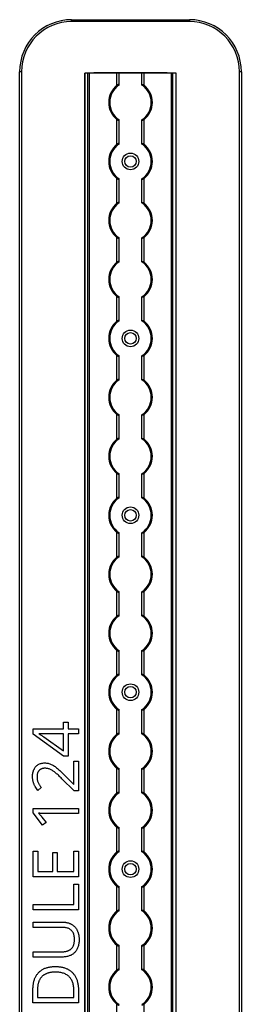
# Model space of a CAD drawing. Header units: millimetres. Extents: x -138 to 5612, y -1401 to 2631.
# Tile 53 of 120: x 2518 to 2624, y 1310 to 1782. Entities that reach past the tile are written whole.
import ezdxf

# ---------------------------------------------------------------- set-up
doc = ezdxf.new("R2010")
doc.units = ezdxf.units.MM

msp = doc.modelspace()

# ---------------------------------------------------------------- linework, layer by layer
at = {"color": 7, "linetype": 'Continuous', "lineweight": 25}
for p, q in [((2542.86, 1781.3), (2542.86, 1782.2)), ((2542.86, 1782.2), (2599.46, 1782.2)), ((2599.46, 1781.3), (2542.86, 1781.3)), ((2599.46, 1782.2), (2599.46, 1781.3)), ((2518.76, 1757.2), (2517.86, 1757.2)), ((2517.86, 567.5), (2517.86, 1757.2)), ((2518.76, 1757.2), (2518.76, 567.5)), ((2549.16, 1756.55), (2549.16, 568.05)), ((2593.16, 1756.55), (2549.16, 1756.55)), ((2549.19, 568.05), (2549.19, 1756.55)), ((2550.72, 568.05), (2550.72, 1756.55)), ((2551.43, 568.05), (2551.43, 1756.55)), ((2588.26, 1756.7), (2554.06, 1756.7)), ((2564.66, 1750.75), (2564.66, 1756.55)), ((2565.66, 1750.95), (2565.66, 1756.55)), ((2576.66, 1750.95), (2576.66, 1756.55)), ((2577.66, 1750.75), (2577.66, 1756.55)), ((2590.88, 568.05), (2590.88, 1756.55)), ((2591.59, 568.05), (2591.59, 1756.55)), ((2593.13, 568.05), (2593.13, 1756.55)), ((2593.16, 568.05), (2593.16, 1756.55)), ((2624.46, 1757.2), (2623.56, 1757.2)), ((2623.56, 567.5), (2623.56, 1757.2)), ((2624.46, 1757.2), (2624.46, 567.5)), ((2564.66, 1722.45), (2564.66, 1734.25)), ((2565.66, 1722.65), (2565.66, 1734.05)), ((2576.66, 1722.65), (2576.66, 1734.05)), ((2577.66, 1722.45), (2577.66, 1734.25)), ((2564.66, 1694.15), (2564.66, 1705.95)), ((2565.66, 1694.35), (2565.66, 1705.75)), ((2576.66, 1694.35), (2576.66, 1705.75)), ((2577.66, 1694.15), (2577.66, 1705.95)), ((2564.66, 1665.85), (2564.66, 1677.65)), ((2565.66, 1666.05), (2565.66, 1677.45)), ((2576.66, 1666.05), (2576.66, 1677.45)), ((2577.66, 1665.85), (2577.66, 1677.65)), ((2564.66, 1637.55), (2564.66, 1649.35)), ((2565.66, 1637.75), (2565.66, 1649.15)), ((2576.66, 1637.75), (2576.66, 1649.15)), ((2577.66, 1637.55), (2577.66, 1649.35)), ((2564.66, 1609.25), (2564.66, 1621.05)), ((2565.66, 1609.45), (2565.66, 1620.85)), ((2576.66, 1609.45), (2576.66, 1620.85)), ((2577.66, 1609.25), (2577.66, 1621.05)), ((2564.66, 1580.95), (2564.66, 1592.75)), ((2565.66, 1581.15), (2565.66, 1592.55)), ((2576.66, 1581.15), (2576.66, 1592.55)), ((2577.66, 1580.95), (2577.66, 1592.75)), ((2564.66, 1552.65), (2564.66, 1564.45)), ((2565.66, 1552.85), (2565.66, 1564.25)), ((2576.66, 1552.85), (2576.66, 1564.25)), ((2577.66, 1552.65), (2577.66, 1564.45)), ((2564.66, 1524.35), (2564.66, 1536.15)), ((2565.66, 1524.55), (2565.66, 1535.95)), ((2576.66, 1524.55), (2576.66, 1535.95)), ((2577.66, 1524.35), (2577.66, 1536.15)), ((2564.66, 1496.05), (2564.66, 1507.85)), ((2565.66, 1496.25), (2565.66, 1507.65)), ((2576.66, 1496.25), (2576.66, 1507.65)), ((2577.66, 1496.05), (2577.66, 1507.85)), ((2564.66, 1467.75), (2564.66, 1479.55)), ((2565.66, 1467.95), (2565.66, 1479.35)), ((2576.66, 1467.95), (2576.66, 1479.35)), ((2577.66, 1467.75), (2577.66, 1479.55)), ((2564.66, 1439.45), (2564.66, 1451.25)), ((2565.66, 1439.65), (2565.66, 1451.05)), ((2576.66, 1439.65), (2576.66, 1451.05)), ((2577.66, 1439.45), (2577.66, 1451.25)), ((2524.36, 1441.88), (2538.87, 1441.88)), ((2524.36, 1439.3), (2524.36, 1441.88)), ((2538.87, 1445.17), (2541.11, 1445.17)), ((2538.87, 1441.88), (2538.87, 1445.17)), ((2541.11, 1445.17), (2541.11, 1441.88)), ((2541.11, 1441.88), (2546.22, 1441.88)), ((2546.22, 1441.88), (2546.22, 1439.46)), ((2539.01, 1428.87), (2524.36, 1439.3)), ((2527.02, 1439.61), (2527.02, 1439.49)), ((2529.44, 1438.1), (2538.87, 1431.34)), ((2538.87, 1439.46), (2531.82, 1439.46)), ((2538.87, 1431.34), (2538.87, 1439.46)), ((2541.11, 1439.46), (2541.11, 1428.87)), ((2546.22, 1439.46), (2541.11, 1439.46)), ((2541.11, 1428.87), (2539.01, 1428.87)), ((2543.94, 1426.46), (2546.21, 1426.46)), ((2543.94, 1415.27), (2543.94, 1426.46)), ((2546.21, 1426.46), (2546.21, 1412.11)), ((2564.66, 1411.15), (2564.66, 1422.95)), ((2565.66, 1411.35), (2565.66, 1422.75)), ((2576.66, 1411.35), (2576.66, 1422.75)), ((2577.66, 1411.15), (2577.66, 1422.95)), ((2544.13, 1412.11), (2538.2, 1417.97)), ((2539.09, 1420.04), (2543.83, 1415.27)), ((2528.27, 1413.73), (2526.59, 1412.4)), ((2543.83, 1415.27), (2543.94, 1415.27)), ((2546.21, 1412.11), (2544.13, 1412.11)), ((2524.33, 1403.76), (2546.2, 1403.76)), ((2524.33, 1401.69), (2524.33, 1403.76)), ((2546.2, 1403.76), (2546.2, 1401.33)), ((2528.89, 1395.76), (2524.33, 1401.69)), ((2528.58, 1399.57), (2530.58, 1397.06)), ((2546.2, 1401.33), (2530.7, 1401.33)), ((2530.58, 1397.06), (2528.89, 1395.76)), ((2564.66, 1382.85), (2564.66, 1394.65)), ((2565.66, 1383.05), (2565.66, 1394.45)), ((2576.66, 1383.05), (2576.66, 1394.45)), ((2577.66, 1382.85), (2577.66, 1394.65)), ((2524.31, 1383.18), (2526.56, 1383.18)), ((2524.31, 1370.99), (2524.31, 1383.18)), ((2526.56, 1383.18), (2526.56, 1373.54)), ((2533.74, 1382.63), (2535.96, 1382.63)), ((2533.74, 1373.54), (2533.74, 1382.63)), ((2535.96, 1382.63), (2535.96, 1373.54)), ((2543.94, 1383.18), (2546.18, 1383.18)), ((2543.94, 1373.54), (2543.94, 1383.18)), ((2546.18, 1383.18), (2546.18, 1370.99)), ((2546.18, 1370.99), (2524.31, 1370.99)), ((2526.56, 1373.54), (2533.74, 1373.54)), ((2535.96, 1373.54), (2543.94, 1373.54)), ((2543.89, 1357.63), (2543.89, 1367.35)), ((2543.89, 1367.35), (2546.17, 1367.35)), ((2546.17, 1367.35), (2546.17, 1355.09)), ((2564.66, 1354.55), (2564.66, 1366.35)), ((2565.66, 1354.75), (2565.66, 1366.15)), ((2576.66, 1354.75), (2576.66, 1366.15)), ((2577.66, 1354.55), (2577.66, 1366.35)), ((2524.3, 1357.63), (2543.89, 1357.63)), ((2524.3, 1355.09), (2524.3, 1357.63)), ((2546.17, 1355.09), (2524.3, 1355.09)), ((2524.28, 1349.22), (2538.43, 1349.22)), ((2524.28, 1346.68), (2524.28, 1349.22)), ((2538.45, 1346.68), (2524.28, 1346.68)), ((2564.66, 1326.25), (2564.66, 1338.05)), ((2565.66, 1326.45), (2565.66, 1337.85)), ((2576.66, 1326.45), (2576.66, 1337.85)), ((2577.66, 1326.25), (2577.66, 1338.05)), ((2524.28, 1334.99), (2538.44, 1334.99)), ((2524.28, 1332.42), (2524.28, 1334.99)), ((2538.37, 1332.42), (2524.28, 1332.42)), ((2524.27, 1310.5), (2524.27, 1317.1)), ((2526.44, 1316.71), (2526.44, 1313.04)), ((2543.95, 1313.04), (2543.95, 1316.14)), ((2546.14, 1316.44), (2546.14, 1310.5)), ((2546.14, 1310.5), (2524.27, 1310.5)), ((2526.44, 1313.04), (2543.95, 1313.04)), ((2564.66, 1297.95), (2564.66, 1309.75)), ((2577.66, 1297.95), (2577.66, 1309.75))]:
    msp.add_line(p, q, dxfattribs=at)
for centre, radius in [((2571.16, 1714.2), 4), ((2571.16, 1714.2), 2.75), ((2571.16, 1629.3), 4), ((2571.16, 1629.3), 2.75), ((2571.16, 1544.4), 4), ((2571.16, 1544.4), 2.75), ((2571.16, 1459.5), 4), ((2571.16, 1459.5), 2.75), ((2571.16, 1374.6), 4), ((2571.16, 1374.6), 2.75)]:
    msp.add_circle(centre, radius, dxfattribs=at)
for centre, radius, start, end in [((2542.86, 1757.2), 25, 90, 180), ((2542.86, 1757.2), 24.1, 90, 180), ((2599.46, 1757.2), 25, 0, 90), ((2599.46, 1757.2), 24.1, 0, 90), ((2554.06, 1753.7), 3, 90, 108.1949), ((2588.26, 1753.7), 3, 71.8051, 90), ((2571.16, 1742.5), 10.5, 128.2466, 231.7534), ((2571.16, 1742.5), 10, 123.367, 236.633), ((2571.16, 1742.5), 10, 303.367, 56.633), ((2571.16, 1742.5), 10.5, 308.2466, 51.7534), ((2571.16, 1714.2), 10.5, 128.2466, 231.7534), ((2571.16, 1714.2), 10, 123.367, 236.633), ((2571.16, 1714.2), 10, 303.367, 56.633), ((2571.16, 1714.2), 10.5, 308.2466, 51.7534), ((2571.16, 1685.9), 10.5, 128.2466, 231.7534), ((2571.16, 1685.9), 10, 123.367, 236.633), ((2571.16, 1685.9), 10, 303.367, 56.633), ((2571.16, 1685.9), 10.5, 308.2466, 51.7534), ((2571.16, 1657.6), 10.5, 128.2466, 231.7534), ((2571.16, 1657.6), 10, 123.367, 236.633), ((2571.16, 1657.6), 10, 303.367, 56.633), ((2571.16, 1657.6), 10.5, 308.2466, 51.7534), ((2571.16, 1629.3), 10.5, 128.2466, 231.7534), ((2571.16, 1629.3), 10, 123.367, 236.633), ((2571.16, 1629.3), 10, 303.367, 56.633), ((2571.16, 1629.3), 10.5, 308.2466, 51.7534), ((2571.16, 1601), 10.5, 128.2466, 231.7534), ((2571.16, 1601), 10, 123.367, 236.633), ((2571.16, 1601), 10, 303.367, 56.633), ((2571.16, 1601), 10.5, 308.2466, 51.7534), ((2571.16, 1572.7), 10.5, 128.2466, 231.7534), ((2571.16, 1572.7), 10, 123.367, 236.633), ((2571.16, 1572.7), 10, 303.367, 56.633), ((2571.16, 1572.7), 10.5, 308.2466, 51.7534), ((2571.16, 1544.4), 10.5, 128.2466, 231.7534), ((2571.16, 1544.4), 10, 123.367, 236.633), ((2571.16, 1544.4), 10, 303.367, 56.633), ((2571.16, 1544.4), 10.5, 308.2466, 51.7534), ((2571.16, 1516.1), 10.5, 128.2466, 231.7534), ((2571.16, 1516.1), 10, 123.367, 236.633), ((2571.16, 1516.1), 10, 303.367, 56.633), ((2571.16, 1516.1), 10.5, 308.2466, 51.7534), ((2571.16, 1487.8), 10.5, 128.2466, 231.7534), ((2571.16, 1487.8), 10, 123.367, 236.633), ((2571.16, 1487.8), 10, 303.367, 56.633), ((2571.16, 1487.8), 10.5, 308.2466, 51.7534), ((2571.16, 1459.5), 10.5, 128.2466, 231.7534), ((2571.16, 1459.5), 10, 123.367, 236.633), ((2571.16, 1459.5), 10, 303.367, 56.633), ((2571.16, 1459.5), 10.5, 308.2466, 51.7534), ((2571.16, 1431.2), 10.5, 128.2466, 231.7534), ((2571.16, 1431.2), 10, 123.367, 236.633), ((2571.16, 1431.2), 10, 303.367, 56.633), ((2571.16, 1431.2), 10.5, 308.2466, 51.7534), ((2571.16, 1402.9), 10.5, 128.2466, 231.7534), ((2571.16, 1402.9), 10, 123.367, 236.633), ((2571.16, 1402.9), 10, 303.367, 56.633), ((2571.16, 1402.9), 10.5, 308.2466, 51.7534), ((2571.16, 1374.6), 10.5, 128.2466, 231.7534), ((2571.16, 1374.6), 10, 123.367, 236.633), ((2571.16, 1374.6), 10, 303.367, 56.633), ((2571.16, 1374.6), 10.5, 308.2466, 51.7534), ((2571.16, 1346.3), 10.5, 128.2466, 231.7534), ((2571.16, 1346.3), 10, 123.367, 236.633), ((2571.16, 1346.3), 10, 303.367, 56.633), ((2571.16, 1346.3), 10.5, 308.2466, 51.7534), ((2571.16, 1318), 10.5, 128.2466, 231.7534), ((2571.16, 1318), 10, 123.367, 236.633), ((2571.16, 1318), 10, 303.367, 56.633), ((2571.16, 1318), 10.5, 308.2466, 51.7534)]:
    msp.add_arc(centre, radius, start, end, dxfattribs=at)
for points, knots in [([(2565.66, 1750.95), (2565.66, 1750.99), (2565.65, 1751.01), (2565.62, 1751.06), (2565.6, 1751.08), (2565.53, 1751.12), (2565.44, 1751.13), (2565.24, 1751.09), (2565.12, 1751.04), (2564.89, 1750.91), (2564.77, 1750.83), (2564.66, 1750.75)], [0, 0, 0, 0, 0.125, 0.125, 0.25, 0.25, 0.5, 0.5, 0.75, 0.75, 1, 1, 1, 1]), ([(2576.66, 1750.95), (2576.66, 1750.99), (2576.66, 1751.01), (2576.69, 1751.06), (2576.71, 1751.08), (2576.79, 1751.12), (2576.87, 1751.13), (2577.07, 1751.09), (2577.19, 1751.04), (2577.43, 1750.91), (2577.54, 1750.83), (2577.66, 1750.75)], [0, 0, 0, 0, 0.125, 0.125, 0.25, 0.25, 0.5, 0.5, 0.75, 0.75, 1, 1, 1, 1]), ([(2564.66, 1734.25), (2564.77, 1734.17), (2564.88, 1734.09), (2565.12, 1733.96), (2565.24, 1733.91), (2565.44, 1733.87), (2565.52, 1733.88), (2565.63, 1733.93), (2565.66, 1733.98), (2565.66, 1734.05)], [0, 0, 0, 0, 0.25, 0.25, 0.5, 0.5, 0.75, 0.75, 1, 1, 1, 1]), ([(2577.66, 1734.25), (2577.55, 1734.17), (2577.43, 1734.09), (2577.19, 1733.96), (2577.07, 1733.91), (2576.87, 1733.87), (2576.79, 1733.88), (2576.68, 1733.93), (2576.66, 1733.98), (2576.66, 1734.05)], [0, 0, 0, 0, 0.25, 0.25, 0.5, 0.5, 0.75, 0.75, 1, 1, 1, 1]), ([(2565.66, 1722.65), (2565.66, 1722.69), (2565.65, 1722.71), (2565.62, 1722.76), (2565.6, 1722.78), (2565.53, 1722.82), (2565.44, 1722.83), (2565.24, 1722.79), (2565.12, 1722.74), (2564.89, 1722.61), (2564.77, 1722.53), (2564.66, 1722.45)], [0, 0, 0, 0, 0.125, 0.125, 0.25, 0.25, 0.5, 0.5, 0.75, 0.75, 1, 1, 1, 1]), ([(2576.66, 1722.65), (2576.66, 1722.69), (2576.66, 1722.71), (2576.69, 1722.76), (2576.71, 1722.78), (2576.79, 1722.82), (2576.87, 1722.83), (2577.07, 1722.79), (2577.19, 1722.74), (2577.43, 1722.61), (2577.54, 1722.53), (2577.66, 1722.45)], [0, 0, 0, 0, 0.125, 0.125, 0.25, 0.25, 0.5, 0.5, 0.75, 0.75, 1, 1, 1, 1]), ([(2564.66, 1705.95), (2564.77, 1705.87), (2564.88, 1705.79), (2565.12, 1705.66), (2565.24, 1705.61), (2565.44, 1705.57), (2565.52, 1705.58), (2565.63, 1705.63), (2565.66, 1705.68), (2565.66, 1705.75)], [0, 0, 0, 0, 0.25, 0.25, 0.5, 0.5, 0.75, 0.75, 1, 1, 1, 1]), ([(2577.66, 1705.95), (2577.55, 1705.87), (2577.43, 1705.79), (2577.19, 1705.66), (2577.07, 1705.61), (2576.87, 1705.57), (2576.79, 1705.58), (2576.68, 1705.63), (2576.66, 1705.68), (2576.66, 1705.75)], [0, 0, 0, 0, 0.25, 0.25, 0.5, 0.5, 0.75, 0.75, 1, 1, 1, 1]), ([(2565.66, 1694.35), (2565.66, 1694.39), (2565.65, 1694.41), (2565.62, 1694.46), (2565.6, 1694.48), (2565.53, 1694.52), (2565.44, 1694.53), (2565.24, 1694.49), (2565.12, 1694.44), (2564.89, 1694.31), (2564.77, 1694.23), (2564.66, 1694.15)], [0, 0, 0, 0, 0.125, 0.125, 0.25, 0.25, 0.5, 0.5, 0.75, 0.75, 1, 1, 1, 1]), ([(2576.66, 1694.35), (2576.66, 1694.39), (2576.66, 1694.41), (2576.69, 1694.46), (2576.71, 1694.48), (2576.79, 1694.52), (2576.87, 1694.53), (2577.07, 1694.49), (2577.19, 1694.44), (2577.43, 1694.31), (2577.54, 1694.23), (2577.66, 1694.15)], [0, 0, 0, 0, 0.125, 0.125, 0.25, 0.25, 0.5, 0.5, 0.75, 0.75, 1, 1, 1, 1]), ([(2564.66, 1677.65), (2564.77, 1677.57), (2564.88, 1677.49), (2565.12, 1677.36), (2565.24, 1677.31), (2565.44, 1677.27), (2565.52, 1677.28), (2565.63, 1677.33), (2565.66, 1677.38), (2565.66, 1677.45)], [0, 0, 0, 0, 0.25, 0.25, 0.5, 0.5, 0.75, 0.75, 1, 1, 1, 1]), ([(2577.66, 1677.65), (2577.55, 1677.57), (2577.43, 1677.49), (2577.19, 1677.36), (2577.07, 1677.31), (2576.87, 1677.27), (2576.79, 1677.28), (2576.68, 1677.33), (2576.66, 1677.38), (2576.66, 1677.45)], [0, 0, 0, 0, 0.25, 0.25, 0.5, 0.5, 0.75, 0.75, 1, 1, 1, 1]), ([(2565.66, 1666.05), (2565.66, 1666.09), (2565.65, 1666.11), (2565.62, 1666.16), (2565.6, 1666.18), (2565.53, 1666.22), (2565.44, 1666.23), (2565.24, 1666.19), (2565.12, 1666.14), (2564.89, 1666.01), (2564.77, 1665.93), (2564.66, 1665.85)], [0, 0, 0, 0, 0.125, 0.125, 0.25, 0.25, 0.5, 0.5, 0.75, 0.75, 1, 1, 1, 1]), ([(2576.66, 1666.05), (2576.66, 1666.09), (2576.66, 1666.11), (2576.69, 1666.16), (2576.71, 1666.18), (2576.79, 1666.22), (2576.87, 1666.23), (2577.07, 1666.19), (2577.19, 1666.14), (2577.43, 1666.01), (2577.54, 1665.93), (2577.66, 1665.85)], [0, 0, 0, 0, 0.125, 0.125, 0.25, 0.25, 0.5, 0.5, 0.75, 0.75, 1, 1, 1, 1]), ([(2564.66, 1649.35), (2564.77, 1649.27), (2564.88, 1649.19), (2565.12, 1649.06), (2565.24, 1649.01), (2565.44, 1648.97), (2565.52, 1648.98), (2565.63, 1649.03), (2565.66, 1649.08), (2565.66, 1649.15)], [0, 0, 0, 0, 0.25, 0.25, 0.5, 0.5, 0.75, 0.75, 1, 1, 1, 1]), ([(2577.66, 1649.35), (2577.55, 1649.27), (2577.43, 1649.19), (2577.19, 1649.06), (2577.07, 1649.01), (2576.87, 1648.97), (2576.79, 1648.98), (2576.68, 1649.03), (2576.66, 1649.08), (2576.66, 1649.15)], [0, 0, 0, 0, 0.25, 0.25, 0.5, 0.5, 0.75, 0.75, 1, 1, 1, 1]), ([(2565.66, 1637.75), (2565.66, 1637.79), (2565.65, 1637.81), (2565.62, 1637.86), (2565.6, 1637.88), (2565.53, 1637.92), (2565.44, 1637.93), (2565.24, 1637.89), (2565.12, 1637.84), (2564.89, 1637.71), (2564.77, 1637.63), (2564.66, 1637.55)], [0, 0, 0, 0, 0.125, 0.125, 0.25, 0.25, 0.5, 0.5, 0.75, 0.75, 1, 1, 1, 1]), ([(2576.66, 1637.75), (2576.66, 1637.79), (2576.66, 1637.81), (2576.69, 1637.86), (2576.71, 1637.88), (2576.79, 1637.92), (2576.87, 1637.93), (2577.07, 1637.89), (2577.19, 1637.84), (2577.43, 1637.71), (2577.54, 1637.63), (2577.66, 1637.55)], [0, 0, 0, 0, 0.125, 0.125, 0.25, 0.25, 0.5, 0.5, 0.75, 0.75, 1, 1, 1, 1]), ([(2564.66, 1621.05), (2564.77, 1620.97), (2564.88, 1620.89), (2565.12, 1620.76), (2565.24, 1620.71), (2565.44, 1620.67), (2565.52, 1620.68), (2565.63, 1620.73), (2565.66, 1620.78), (2565.66, 1620.85)], [0, 0, 0, 0, 0.25, 0.25, 0.5, 0.5, 0.75, 0.75, 1, 1, 1, 1]), ([(2577.66, 1621.05), (2577.55, 1620.97), (2577.43, 1620.89), (2577.19, 1620.76), (2577.07, 1620.71), (2576.87, 1620.67), (2576.79, 1620.68), (2576.68, 1620.73), (2576.66, 1620.78), (2576.66, 1620.85)], [0, 0, 0, 0, 0.25, 0.25, 0.5, 0.5, 0.75, 0.75, 1, 1, 1, 1]), ([(2565.66, 1609.45), (2565.66, 1609.49), (2565.65, 1609.51), (2565.62, 1609.56), (2565.6, 1609.58), (2565.53, 1609.62), (2565.44, 1609.63), (2565.24, 1609.59), (2565.12, 1609.54), (2564.89, 1609.41), (2564.77, 1609.33), (2564.66, 1609.25)], [0, 0, 0, 0, 0.125, 0.125, 0.25, 0.25, 0.5, 0.5, 0.75, 0.75, 1, 1, 1, 1]), ([(2576.66, 1609.45), (2576.66, 1609.49), (2576.66, 1609.51), (2576.69, 1609.56), (2576.71, 1609.58), (2576.79, 1609.62), (2576.87, 1609.63), (2577.07, 1609.59), (2577.19, 1609.54), (2577.43, 1609.41), (2577.54, 1609.33), (2577.66, 1609.25)], [0, 0, 0, 0, 0.125, 0.125, 0.25, 0.25, 0.5, 0.5, 0.75, 0.75, 1, 1, 1, 1]), ([(2564.66, 1592.75), (2564.77, 1592.67), (2564.88, 1592.59), (2565.12, 1592.46), (2565.24, 1592.41), (2565.44, 1592.37), (2565.52, 1592.38), (2565.63, 1592.43), (2565.66, 1592.48), (2565.66, 1592.55)], [0, 0, 0, 0, 0.25, 0.25, 0.5, 0.5, 0.75, 0.75, 1, 1, 1, 1]), ([(2577.66, 1592.75), (2577.55, 1592.67), (2577.43, 1592.59), (2577.19, 1592.46), (2577.07, 1592.41), (2576.87, 1592.37), (2576.79, 1592.38), (2576.68, 1592.43), (2576.66, 1592.48), (2576.66, 1592.55)], [0, 0, 0, 0, 0.25, 0.25, 0.5, 0.5, 0.75, 0.75, 1, 1, 1, 1]), ([(2565.66, 1581.15), (2565.66, 1581.19), (2565.65, 1581.21), (2565.62, 1581.26), (2565.6, 1581.28), (2565.53, 1581.32), (2565.44, 1581.33), (2565.24, 1581.29), (2565.12, 1581.24), (2564.89, 1581.11), (2564.77, 1581.03), (2564.66, 1580.95)], [0, 0, 0, 0, 0.125, 0.125, 0.25, 0.25, 0.5, 0.5, 0.75, 0.75, 1, 1, 1, 1]), ([(2576.66, 1581.15), (2576.66, 1581.19), (2576.66, 1581.21), (2576.69, 1581.26), (2576.71, 1581.28), (2576.79, 1581.32), (2576.87, 1581.33), (2577.07, 1581.29), (2577.19, 1581.24), (2577.43, 1581.11), (2577.54, 1581.03), (2577.66, 1580.95)], [0, 0, 0, 0, 0.125, 0.125, 0.25, 0.25, 0.5, 0.5, 0.75, 0.75, 1, 1, 1, 1]), ([(2564.66, 1564.45), (2564.77, 1564.37), (2564.88, 1564.29), (2565.12, 1564.16), (2565.24, 1564.11), (2565.44, 1564.07), (2565.52, 1564.08), (2565.63, 1564.13), (2565.66, 1564.18), (2565.66, 1564.25)], [0, 0, 0, 0, 0.25, 0.25, 0.5, 0.5, 0.75, 0.75, 1, 1, 1, 1]), ([(2577.66, 1564.45), (2577.55, 1564.37), (2577.43, 1564.29), (2577.19, 1564.16), (2577.07, 1564.11), (2576.87, 1564.07), (2576.79, 1564.08), (2576.68, 1564.13), (2576.66, 1564.18), (2576.66, 1564.25)], [0, 0, 0, 0, 0.25, 0.25, 0.5, 0.5, 0.75, 0.75, 1, 1, 1, 1]), ([(2565.66, 1552.85), (2565.66, 1552.89), (2565.65, 1552.91), (2565.62, 1552.96), (2565.6, 1552.98), (2565.53, 1553.02), (2565.44, 1553.03), (2565.24, 1552.99), (2565.12, 1552.94), (2564.89, 1552.81), (2564.77, 1552.73), (2564.66, 1552.65)], [0, 0, 0, 0, 0.125, 0.125, 0.25, 0.25, 0.5, 0.5, 0.75, 0.75, 1, 1, 1, 1]), ([(2576.66, 1552.85), (2576.66, 1552.89), (2576.66, 1552.91), (2576.69, 1552.96), (2576.71, 1552.98), (2576.79, 1553.02), (2576.87, 1553.03), (2577.07, 1552.99), (2577.19, 1552.94), (2577.43, 1552.81), (2577.54, 1552.73), (2577.66, 1552.65)], [0, 0, 0, 0, 0.125, 0.125, 0.25, 0.25, 0.5, 0.5, 0.75, 0.75, 1, 1, 1, 1]), ([(2564.66, 1536.15), (2564.77, 1536.07), (2564.88, 1535.99), (2565.12, 1535.86), (2565.24, 1535.81), (2565.44, 1535.77), (2565.52, 1535.78), (2565.63, 1535.83), (2565.66, 1535.88), (2565.66, 1535.95)], [0, 0, 0, 0, 0.25, 0.25, 0.5, 0.5, 0.75, 0.75, 1, 1, 1, 1]), ([(2577.66, 1536.15), (2577.55, 1536.07), (2577.43, 1535.99), (2577.19, 1535.86), (2577.07, 1535.81), (2576.87, 1535.77), (2576.79, 1535.78), (2576.68, 1535.83), (2576.66, 1535.88), (2576.66, 1535.95)], [0, 0, 0, 0, 0.25, 0.25, 0.5, 0.5, 0.75, 0.75, 1, 1, 1, 1]), ([(2565.66, 1524.55), (2565.66, 1524.59), (2565.65, 1524.61), (2565.62, 1524.66), (2565.6, 1524.68), (2565.53, 1524.72), (2565.44, 1524.73), (2565.24, 1524.69), (2565.12, 1524.64), (2564.89, 1524.51), (2564.77, 1524.43), (2564.66, 1524.35)], [0, 0, 0, 0, 0.125, 0.125, 0.25, 0.25, 0.5, 0.5, 0.75, 0.75, 1, 1, 1, 1]), ([(2576.66, 1524.55), (2576.66, 1524.59), (2576.66, 1524.61), (2576.69, 1524.66), (2576.71, 1524.68), (2576.79, 1524.72), (2576.87, 1524.73), (2577.07, 1524.69), (2577.19, 1524.64), (2577.43, 1524.51), (2577.54, 1524.43), (2577.66, 1524.35)], [0, 0, 0, 0, 0.125, 0.125, 0.25, 0.25, 0.5, 0.5, 0.75, 0.75, 1, 1, 1, 1]), ([(2564.66, 1507.85), (2564.77, 1507.77), (2564.88, 1507.69), (2565.12, 1507.56), (2565.24, 1507.51), (2565.44, 1507.47), (2565.52, 1507.48), (2565.63, 1507.53), (2565.66, 1507.58), (2565.66, 1507.65)], [0, 0, 0, 0, 0.25, 0.25, 0.5, 0.5, 0.75, 0.75, 1, 1, 1, 1]), ([(2577.66, 1507.85), (2577.55, 1507.77), (2577.43, 1507.69), (2577.19, 1507.56), (2577.07, 1507.51), (2576.87, 1507.47), (2576.79, 1507.48), (2576.68, 1507.53), (2576.66, 1507.58), (2576.66, 1507.65)], [0, 0, 0, 0, 0.25, 0.25, 0.5, 0.5, 0.75, 0.75, 1, 1, 1, 1]), ([(2565.66, 1496.25), (2565.66, 1496.29), (2565.65, 1496.31), (2565.62, 1496.36), (2565.6, 1496.38), (2565.53, 1496.42), (2565.44, 1496.43), (2565.24, 1496.39), (2565.12, 1496.34), (2564.89, 1496.21), (2564.77, 1496.13), (2564.66, 1496.05)], [0, 0, 0, 0, 0.125, 0.125, 0.25, 0.25, 0.5, 0.5, 0.75, 0.75, 1, 1, 1, 1]), ([(2576.66, 1496.25), (2576.66, 1496.29), (2576.66, 1496.31), (2576.69, 1496.36), (2576.71, 1496.38), (2576.79, 1496.42), (2576.87, 1496.43), (2577.07, 1496.39), (2577.19, 1496.34), (2577.43, 1496.21), (2577.54, 1496.13), (2577.66, 1496.05)], [0, 0, 0, 0, 0.125, 0.125, 0.25, 0.25, 0.5, 0.5, 0.75, 0.75, 1, 1, 1, 1]), ([(2564.66, 1479.55), (2564.77, 1479.47), (2564.88, 1479.39), (2565.12, 1479.26), (2565.24, 1479.21), (2565.44, 1479.17), (2565.52, 1479.18), (2565.63, 1479.23), (2565.66, 1479.28), (2565.66, 1479.35)], [0, 0, 0, 0, 0.25, 0.25, 0.5, 0.5, 0.75, 0.75, 1, 1, 1, 1]), ([(2577.66, 1479.55), (2577.55, 1479.47), (2577.43, 1479.39), (2577.19, 1479.26), (2577.07, 1479.21), (2576.87, 1479.17), (2576.79, 1479.18), (2576.68, 1479.23), (2576.66, 1479.28), (2576.66, 1479.35)], [0, 0, 0, 0, 0.25, 0.25, 0.5, 0.5, 0.75, 0.75, 1, 1, 1, 1]), ([(2565.66, 1467.95), (2565.66, 1467.99), (2565.65, 1468.01), (2565.62, 1468.06), (2565.6, 1468.08), (2565.53, 1468.12), (2565.44, 1468.13), (2565.24, 1468.09), (2565.12, 1468.04), (2564.89, 1467.91), (2564.77, 1467.83), (2564.66, 1467.75)], [0, 0, 0, 0, 0.125, 0.125, 0.25, 0.25, 0.5, 0.5, 0.75, 0.75, 1, 1, 1, 1]), ([(2576.66, 1467.95), (2576.66, 1467.99), (2576.66, 1468.01), (2576.69, 1468.06), (2576.71, 1468.08), (2576.79, 1468.12), (2576.87, 1468.13), (2577.07, 1468.09), (2577.19, 1468.04), (2577.43, 1467.91), (2577.54, 1467.83), (2577.66, 1467.75)], [0, 0, 0, 0, 0.125, 0.125, 0.25, 0.25, 0.5, 0.5, 0.75, 0.75, 1, 1, 1, 1]), ([(2564.66, 1451.25), (2564.77, 1451.17), (2564.88, 1451.09), (2565.12, 1450.96), (2565.24, 1450.91), (2565.44, 1450.87), (2565.52, 1450.88), (2565.63, 1450.93), (2565.66, 1450.98), (2565.66, 1451.05)], [0, 0, 0, 0, 0.25, 0.25, 0.5, 0.5, 0.75, 0.75, 1, 1, 1, 1]), ([(2577.66, 1451.25), (2577.55, 1451.17), (2577.43, 1451.09), (2577.19, 1450.96), (2577.07, 1450.91), (2576.87, 1450.87), (2576.79, 1450.88), (2576.68, 1450.93), (2576.66, 1450.98), (2576.66, 1451.05)], [0, 0, 0, 0, 0.25, 0.25, 0.5, 0.5, 0.75, 0.75, 1, 1, 1, 1]), ([(2531.82, 1439.46), (2531.56, 1439.46), (2531.07, 1439.46), (2530.37, 1439.47), (2529.73, 1439.49), (2529.13, 1439.51), (2528.57, 1439.55), (2528.04, 1439.57), (2527.53, 1439.6), (2527.19, 1439.6), (2527.02, 1439.61)], [0, 0, 0, 0, 0.160867, 0.306027, 0.438284, 0.561368, 0.677113, 0.78815, 0.894569, 1, 1, 1, 1]), ([(2527.02, 1439.49), (2527.22, 1439.39), (2527.64, 1439.18), (2528.26, 1438.84), (2528.88, 1438.49), (2529.25, 1438.22), (2529.44, 1438.1)], [0, 0, 0, 0, 0.2438, 0.504087, 0.761956, 1, 1, 1, 1]), ([(2565.66, 1439.65), (2565.66, 1439.69), (2565.65, 1439.71), (2565.62, 1439.76), (2565.6, 1439.78), (2565.53, 1439.82), (2565.44, 1439.83), (2565.24, 1439.79), (2565.12, 1439.74), (2564.89, 1439.61), (2564.77, 1439.53), (2564.66, 1439.45)], [0, 0, 0, 0, 0.125, 0.125, 0.25, 0.25, 0.5, 0.5, 0.75, 0.75, 1, 1, 1, 1]), ([(2576.66, 1439.65), (2576.66, 1439.69), (2576.66, 1439.71), (2576.69, 1439.76), (2576.71, 1439.78), (2576.79, 1439.82), (2576.87, 1439.83), (2577.07, 1439.79), (2577.19, 1439.74), (2577.43, 1439.61), (2577.54, 1439.53), (2577.66, 1439.45)], [0, 0, 0, 0, 0.125, 0.125, 0.25, 0.25, 0.5, 0.5, 0.75, 0.75, 1, 1, 1, 1]), ([(2524.06, 1419), (2524.07, 1419.33), (2524.08, 1419.96), (2524.22, 1420.87), (2524.43, 1421.72), (2524.74, 1422.49), (2525.12, 1423.19), (2525.6, 1423.8), (2526.14, 1424.34), (2526.75, 1424.78), (2527.44, 1425.13), (2528.19, 1425.38), (2529, 1425.54), (2529.57, 1425.56), (2529.85, 1425.56)], [0, 0, 0, 0, 0.098811, 0.19177, 0.279374, 0.362942, 0.443085, 0.520531, 0.596677, 0.67288, 0.750139, 0.829737, 0.912368, 1, 1, 1, 1]), ([(2530.01, 1423), (2529.86, 1423), (2529.56, 1422.99), (2529.14, 1422.94), (2528.74, 1422.86), (2528.37, 1422.74), (2528.03, 1422.58), (2527.72, 1422.39), (2527.43, 1422.16), (2527.17, 1421.9), (2526.94, 1421.62), (2526.74, 1421.31), (2526.57, 1420.98), (2526.43, 1420.62), (2526.33, 1420.25), (2526.26, 1419.85), (2526.2, 1419.43), (2526.2, 1419.15), (2526.2, 1419)], [0, 0, 0, 0, 0.0716188, 0.1394652, 0.2039464, 0.2657888, 0.3257182, 0.3839266, 0.442466, 0.5005837, 0.5590116, 0.6175939, 0.6765351, 0.7366652, 0.7985644, 0.8627647, 0.9298221, 1, 1, 1, 1]), ([(2529.85, 1425.56), (2530.14, 1425.56), (2530.7, 1425.54), (2531.52, 1425.41), (2532.32, 1425.19), (2533.08, 1424.88), (2533.82, 1424.5), (2534.56, 1424.05), (2535.3, 1423.53), (2536.03, 1422.94), (2536.77, 1422.29), (2537.52, 1421.58), (2538.31, 1420.83), (2538.83, 1420.31), (2539.09, 1420.04)], [0, 0, 0, 0, 0.077, 0.151602, 0.225542, 0.298872, 0.37392, 0.451742, 0.533079, 0.617393, 0.706233, 0.799477, 0.8972, 1, 1, 1, 1]), ([(2538.2, 1417.97), (2537.94, 1418.23), (2537.42, 1418.74), (2536.67, 1419.46), (2535.96, 1420.11), (2535.29, 1420.7), (2534.65, 1421.24), (2534.01, 1421.7), (2533.39, 1422.1), (2532.75, 1422.43), (2532.11, 1422.69), (2531.43, 1422.87), (2530.73, 1422.99), (2530.25, 1423), (2530.01, 1423)], [0, 0, 0, 0, 0.112911, 0.218233, 0.315684, 0.405597, 0.489382, 0.568424, 0.643588, 0.714801, 0.784429, 0.854606, 0.925909, 1, 1, 1, 1]), ([(2564.66, 1422.95), (2564.77, 1422.87), (2564.88, 1422.79), (2565.12, 1422.66), (2565.24, 1422.61), (2565.44, 1422.57), (2565.52, 1422.58), (2565.63, 1422.63), (2565.66, 1422.68), (2565.66, 1422.75)], [0, 0, 0, 0, 0.25, 0.25, 0.5, 0.5, 0.75, 0.75, 1, 1, 1, 1]), ([(2577.66, 1422.95), (2577.55, 1422.87), (2577.43, 1422.79), (2577.19, 1422.66), (2577.07, 1422.61), (2576.87, 1422.57), (2576.79, 1422.58), (2576.68, 1422.63), (2576.66, 1422.68), (2576.66, 1422.75)], [0, 0, 0, 0, 0.25, 0.25, 0.5, 0.5, 0.75, 0.75, 1, 1, 1, 1]), ([(2526.59, 1412.4), (2526.35, 1412.7), (2525.87, 1413.3), (2525.37, 1414.12), (2525.01, 1414.81), (2524.77, 1415.36), (2524.56, 1415.92), (2524.38, 1416.5), (2524.24, 1417.09), (2524.14, 1417.71), (2524.07, 1418.35), (2524.06, 1418.78), (2524.06, 1419)], [0, 0, 0, 0, 0.158322, 0.318974, 0.400613, 0.482363, 0.56523, 0.648823, 0.734092, 0.820682, 0.908989, 1, 1, 1, 1]), ([(2526.2, 1419), (2526.2, 1418.75), (2526.22, 1418.25), (2526.32, 1417.53), (2526.48, 1416.85), (2526.72, 1416.21), (2527.03, 1415.59), (2527.39, 1414.97), (2527.8, 1414.35), (2528.11, 1413.94), (2528.27, 1413.73)], [0, 0, 0, 0, 0.1321336, 0.2575917, 0.3778247, 0.4941366, 0.6111678, 0.7342399, 0.8638582, 1, 1, 1, 1]), ([(2565.66, 1411.35), (2565.66, 1411.39), (2565.65, 1411.41), (2565.62, 1411.46), (2565.6, 1411.48), (2565.53, 1411.52), (2565.44, 1411.53), (2565.24, 1411.49), (2565.12, 1411.44), (2564.89, 1411.31), (2564.77, 1411.23), (2564.66, 1411.15)], [0, 0, 0, 0, 0.125, 0.125, 0.25, 0.25, 0.5, 0.5, 0.75, 0.75, 1, 1, 1, 1]), ([(2576.66, 1411.35), (2576.66, 1411.39), (2576.66, 1411.41), (2576.69, 1411.46), (2576.71, 1411.48), (2576.79, 1411.52), (2576.87, 1411.53), (2577.07, 1411.49), (2577.19, 1411.44), (2577.43, 1411.31), (2577.54, 1411.23), (2577.66, 1411.15)], [0, 0, 0, 0, 0.125, 0.125, 0.25, 0.25, 0.5, 0.5, 0.75, 0.75, 1, 1, 1, 1]), ([(2526.93, 1401.44), (2527.09, 1401.29), (2527.37, 1401.02), (2527.75, 1400.56), (2528.15, 1400.09), (2528.43, 1399.75), (2528.58, 1399.57)], [0, 0, 0, 0, 0.253073, 0.477694, 0.714108, 1, 1, 1, 1]), ([(2530.7, 1401.33), (2530.43, 1401.33), (2529.92, 1401.33), (2529.21, 1401.34), (2528.59, 1401.35), (2528.03, 1401.37), (2527.48, 1401.4), (2527.12, 1401.43), (2526.93, 1401.44)], [0, 0, 0, 0, 0.217742, 0.402532, 0.563817, 0.712192, 0.85367, 1, 1, 1, 1]), ([(2564.66, 1394.65), (2564.77, 1394.57), (2564.88, 1394.49), (2565.12, 1394.36), (2565.24, 1394.31), (2565.44, 1394.27), (2565.52, 1394.28), (2565.63, 1394.33), (2565.66, 1394.38), (2565.66, 1394.45)], [0, 0, 0, 0, 0.25, 0.25, 0.5, 0.5, 0.75, 0.75, 1, 1, 1, 1]), ([(2577.66, 1394.65), (2577.55, 1394.57), (2577.43, 1394.49), (2577.19, 1394.36), (2577.07, 1394.31), (2576.87, 1394.27), (2576.79, 1394.28), (2576.68, 1394.33), (2576.66, 1394.38), (2576.66, 1394.45)], [0, 0, 0, 0, 0.25, 0.25, 0.5, 0.5, 0.75, 0.75, 1, 1, 1, 1]), ([(2565.66, 1383.05), (2565.66, 1383.09), (2565.65, 1383.11), (2565.62, 1383.16), (2565.6, 1383.18), (2565.53, 1383.22), (2565.44, 1383.23), (2565.24, 1383.19), (2565.12, 1383.14), (2564.89, 1383.01), (2564.77, 1382.93), (2564.66, 1382.85)], [0, 0, 0, 0, 0.125, 0.125, 0.25, 0.25, 0.5, 0.5, 0.75, 0.75, 1, 1, 1, 1]), ([(2576.66, 1383.05), (2576.66, 1383.09), (2576.66, 1383.11), (2576.69, 1383.16), (2576.71, 1383.18), (2576.79, 1383.22), (2576.87, 1383.23), (2577.07, 1383.19), (2577.19, 1383.14), (2577.43, 1383.01), (2577.54, 1382.93), (2577.66, 1382.85)], [0, 0, 0, 0, 0.125, 0.125, 0.25, 0.25, 0.5, 0.5, 0.75, 0.75, 1, 1, 1, 1]), ([(2564.66, 1366.35), (2564.77, 1366.27), (2564.88, 1366.19), (2565.12, 1366.06), (2565.24, 1366.01), (2565.44, 1365.97), (2565.52, 1365.98), (2565.63, 1366.03), (2565.66, 1366.08), (2565.66, 1366.15)], [0, 0, 0, 0, 0.25, 0.25, 0.5, 0.5, 0.75, 0.75, 1, 1, 1, 1]), ([(2577.66, 1366.35), (2577.55, 1366.27), (2577.43, 1366.19), (2577.19, 1366.06), (2577.07, 1366.01), (2576.87, 1365.97), (2576.79, 1365.98), (2576.68, 1366.03), (2576.66, 1366.08), (2576.66, 1366.15)], [0, 0, 0, 0, 0.25, 0.25, 0.5, 0.5, 0.75, 0.75, 1, 1, 1, 1]), ([(2565.66, 1354.75), (2565.66, 1354.79), (2565.65, 1354.81), (2565.62, 1354.86), (2565.6, 1354.88), (2565.53, 1354.92), (2565.44, 1354.93), (2565.24, 1354.89), (2565.12, 1354.84), (2564.89, 1354.71), (2564.77, 1354.63), (2564.66, 1354.55)], [0, 0, 0, 0, 0.125, 0.125, 0.25, 0.25, 0.5, 0.5, 0.75, 0.75, 1, 1, 1, 1]), ([(2576.66, 1354.75), (2576.66, 1354.79), (2576.66, 1354.81), (2576.69, 1354.86), (2576.71, 1354.88), (2576.79, 1354.92), (2576.87, 1354.93), (2577.07, 1354.89), (2577.19, 1354.84), (2577.43, 1354.71), (2577.54, 1354.63), (2577.66, 1354.55)], [0, 0, 0, 0, 0.125, 0.125, 0.25, 0.25, 0.5, 0.5, 0.75, 0.75, 1, 1, 1, 1]), ([(2538.43, 1349.22), (2538.62, 1349.21), (2539, 1349.21), (2539.55, 1349.16), (2540.09, 1349.09), (2540.61, 1348.98), (2541.13, 1348.86), (2541.62, 1348.69), (2542.09, 1348.5), (2542.55, 1348.29), (2542.99, 1348.04), (2543.41, 1347.76), (2543.81, 1347.45), (2544.18, 1347.11), (2544.52, 1346.74), (2544.84, 1346.34), (2545.14, 1345.91), (2545.41, 1345.45), (2545.65, 1344.96), (2545.86, 1344.44), (2546.04, 1343.9), (2546.19, 1343.32), (2546.3, 1342.71), (2546.38, 1342.08), (2546.43, 1341.41), (2546.43, 1340.95), (2546.44, 1340.72)], [0, 0, 0, 0, 0.043263, 0.0853071, 0.1262746, 0.1665823, 0.2063468, 0.2452582, 0.2839218, 0.3224675, 0.3606028, 0.3985429, 0.4363005, 0.4742599, 0.5122193, 0.5506014, 0.5901276, 0.6302635, 0.6714976, 0.7134614, 0.7569318, 0.8019008, 0.8485929, 0.8969165, 0.9473437, 1, 1, 1, 1]), ([(2544.24, 1340.87), (2544.23, 1341.19), (2544.22, 1341.8), (2544.08, 1342.68), (2543.86, 1343.46), (2543.53, 1344.16), (2543.13, 1344.76), (2542.65, 1345.29), (2542.1, 1345.73), (2541.48, 1346.08), (2540.8, 1346.35), (2540.06, 1346.54), (2539.28, 1346.66), (2538.73, 1346.67), (2538.45, 1346.68)], [0, 0, 0, 0, 0.102778, 0.196628, 0.283268, 0.364072, 0.441191, 0.516232, 0.590984, 0.666977, 0.745267, 0.825975, 0.910539, 1, 1, 1, 1]), ([(2546.44, 1340.72), (2546.43, 1340.39), (2546.42, 1339.75), (2546.32, 1338.83), (2546.14, 1337.96), (2545.91, 1337.16), (2545.6, 1336.41), (2545.22, 1335.72), (2544.77, 1335.1), (2544.25, 1334.53), (2543.68, 1334.04), (2543.06, 1333.6), (2542.39, 1333.24), (2541.67, 1332.94), (2540.91, 1332.7), (2540.1, 1332.54), (2539.25, 1332.44), (2538.67, 1332.43), (2538.37, 1332.42)], [0, 0, 0, 0, 0.074981, 0.145616, 0.212407, 0.276161, 0.337151, 0.396523, 0.454792, 0.512599, 0.570262, 0.627474, 0.685175, 0.743724, 0.804151, 0.866508, 0.931777, 1, 1, 1, 1]), ([(2538.44, 1334.99), (2538.66, 1334.99), (2539.1, 1335), (2539.74, 1335.07), (2540.34, 1335.19), (2540.9, 1335.35), (2541.42, 1335.55), (2541.9, 1335.81), (2542.34, 1336.1), (2542.74, 1336.46), (2543.09, 1336.85), (2543.4, 1337.29), (2543.66, 1337.77), (2543.87, 1338.31), (2544.04, 1338.89), (2544.15, 1339.51), (2544.23, 1340.18), (2544.23, 1340.64), (2544.24, 1340.87)], [0, 0, 0, 0, 0.071471, 0.139559, 0.203707, 0.264838, 0.324092, 0.381066, 0.437244, 0.492859, 0.548749, 0.605459, 0.663069, 0.723807, 0.786875, 0.85388, 0.924772, 1, 1, 1, 1]), ([(2564.66, 1338.05), (2564.77, 1337.97), (2564.88, 1337.89), (2565.12, 1337.76), (2565.24, 1337.71), (2565.44, 1337.67), (2565.52, 1337.68), (2565.63, 1337.73), (2565.66, 1337.78), (2565.66, 1337.85)], [0, 0, 0, 0, 0.25, 0.25, 0.5, 0.5, 0.75, 0.75, 1, 1, 1, 1]), ([(2577.66, 1338.05), (2577.55, 1337.97), (2577.43, 1337.89), (2577.19, 1337.76), (2577.07, 1337.71), (2576.87, 1337.67), (2576.79, 1337.68), (2576.68, 1337.73), (2576.66, 1337.78), (2576.66, 1337.85)], [0, 0, 0, 0, 0.25, 0.25, 0.5, 0.5, 0.75, 0.75, 1, 1, 1, 1]), ([(2524.27, 1317.1), (2524.27, 1317.37), (2524.28, 1317.91), (2524.34, 1318.7), (2524.43, 1319.47), (2524.57, 1320.2), (2524.73, 1320.91), (2524.94, 1321.58), (2525.19, 1322.23), (2525.48, 1322.85), (2525.8, 1323.44), (2526.16, 1323.99), (2526.56, 1324.51), (2526.99, 1324.99), (2527.46, 1325.45), (2527.97, 1325.86), (2528.52, 1326.23), (2529.09, 1326.58), (2529.71, 1326.89), (2530.36, 1327.15), (2531.05, 1327.38), (2531.77, 1327.56), (2532.53, 1327.71), (2533.32, 1327.81), (2534.15, 1327.87), (2534.71, 1327.88), (2535, 1327.88)], [0, 0, 0, 0, 0.047452, 0.093219, 0.137685, 0.180943, 0.222615, 0.263414, 0.303514, 0.342755, 0.381436, 0.419417, 0.457114, 0.494702, 0.532062, 0.56979, 0.60813, 0.647007, 0.686572, 0.727287, 0.768888, 0.811989, 0.856396, 0.902422, 0.950235, 1, 1, 1, 1]), ([(2535, 1327.88), (2535.3, 1327.88), (2535.89, 1327.87), (2536.76, 1327.81), (2537.58, 1327.7), (2538.38, 1327.56), (2539.13, 1327.36), (2539.85, 1327.14), (2540.52, 1326.86), (2541.16, 1326.54), (2541.77, 1326.19), (2542.33, 1325.79), (2542.85, 1325.36), (2543.34, 1324.89), (2543.79, 1324.38), (2544.19, 1323.84), (2544.56, 1323.25), (2544.9, 1322.63), (2545.19, 1321.97), (2545.44, 1321.28), (2545.66, 1320.56), (2545.84, 1319.8), (2545.97, 1319.01), (2546.07, 1318.18), (2546.13, 1317.32), (2546.14, 1316.74), (2546.14, 1316.44)], [0, 0, 0, 0, 0.049673, 0.097263, 0.142916, 0.187223, 0.229672, 0.270857, 0.310817, 0.349899, 0.388098, 0.425849, 0.463032, 0.499874, 0.536788, 0.574178, 0.611928, 0.65059, 0.690036, 0.730237, 0.77167, 0.814182, 0.858122, 0.903715, 0.951062, 1, 1, 1, 1]), ([(2535.08, 1325.2), (2534.84, 1325.2), (2534.37, 1325.2), (2533.69, 1325.14), (2533.03, 1325.07), (2532.4, 1324.97), (2531.81, 1324.83), (2531.25, 1324.66), (2530.72, 1324.46), (2530.22, 1324.23), (2529.76, 1323.97), (2529.32, 1323.68), (2528.92, 1323.36), (2528.54, 1323.02), (2528.21, 1322.64), (2527.89, 1322.24), (2527.61, 1321.81), (2527.36, 1321.35), (2527.15, 1320.86), (2526.95, 1320.34), (2526.8, 1319.8), (2526.67, 1319.24), (2526.57, 1318.64), (2526.49, 1318.02), (2526.45, 1317.38), (2526.44, 1316.94), (2526.44, 1316.71)], [0, 0, 0, 0, 0.0517544, 0.1013886, 0.1489731, 0.1946587, 0.2382799, 0.2803169, 0.3209544, 0.3603969, 0.3984331, 0.4359955, 0.4728103, 0.5092084, 0.5458426, 0.5822617, 0.6192066, 0.6569356, 0.6953999, 0.7346167, 0.7752467, 0.8168568, 0.8602846, 0.9050144, 0.9517585, 1, 1, 1, 1]), ([(2543.95, 1316.14), (2543.94, 1316.51), (2543.93, 1317.21), (2543.83, 1318.24), (2543.65, 1319.2), (2543.42, 1320.09), (2543.1, 1320.91), (2542.72, 1321.66), (2542.26, 1322.34), (2541.74, 1322.94), (2541.14, 1323.48), (2540.48, 1323.95), (2539.74, 1324.33), (2538.94, 1324.65), (2538.07, 1324.9), (2537.14, 1325.08), (2536.13, 1325.18), (2535.44, 1325.2), (2535.08, 1325.2)], [0, 0, 0, 0, 0.075438, 0.146302, 0.213058, 0.276296, 0.336215, 0.393828, 0.449452, 0.504416, 0.559098, 0.614565, 0.671236, 0.730131, 0.792063, 0.85732, 0.926392, 1, 1, 1, 1]), ([(2565.66, 1326.45), (2565.66, 1326.49), (2565.65, 1326.51), (2565.62, 1326.56), (2565.6, 1326.58), (2565.53, 1326.62), (2565.44, 1326.63), (2565.24, 1326.59), (2565.12, 1326.54), (2564.89, 1326.41), (2564.77, 1326.33), (2564.66, 1326.25)], [0, 0, 0, 0, 0.125, 0.125, 0.25, 0.25, 0.5, 0.5, 0.75, 0.75, 1, 1, 1, 1]), ([(2576.66, 1326.45), (2576.66, 1326.49), (2576.66, 1326.51), (2576.69, 1326.56), (2576.71, 1326.58), (2576.79, 1326.62), (2576.87, 1326.63), (2577.07, 1326.59), (2577.19, 1326.54), (2577.43, 1326.41), (2577.54, 1326.33), (2577.66, 1326.25)], [0, 0, 0, 0, 0.125, 0.125, 0.25, 0.25, 0.5, 0.5, 0.75, 0.75, 1, 1, 1, 1]), ([(2564.66, 1309.75), (2564.77, 1309.67), (2564.88, 1309.59), (2565.12, 1309.46), (2565.24, 1309.41), (2565.44, 1309.37), (2565.52, 1309.38), (2565.63, 1309.43), (2565.66, 1309.48), (2565.66, 1309.55)], [0, 0, 0, 0, 0.25, 0.25, 0.5, 0.5, 0.75, 0.75, 1, 1, 1, 1]), ([(2577.66, 1309.75), (2577.55, 1309.67), (2577.43, 1309.59), (2577.19, 1309.46), (2577.07, 1309.41), (2576.87, 1309.37), (2576.79, 1309.38), (2576.68, 1309.43), (2576.66, 1309.48), (2576.66, 1309.55)], [0, 0, 0, 0, 0.25, 0.25, 0.5, 0.5, 0.75, 0.75, 1, 1, 1, 1])]:
    msp.add_open_spline(points, degree=3, knots=knots, dxfattribs=at)
for points in [[(2565.66, 1750.85), (2565.66, 1750.89), (2565.66, 1750.92), (2565.66, 1750.95)], [(2576.66, 1750.85), (2576.66, 1750.89), (2576.66, 1750.92), (2576.66, 1750.95)], [(2565.66, 1734.05), (2565.66, 1734.08), (2565.66, 1734.11), (2565.66, 1734.15)], [(2576.66, 1734.05), (2576.66, 1734.08), (2576.66, 1734.11), (2576.66, 1734.15)], [(2565.66, 1722.55), (2565.66, 1722.59), (2565.66, 1722.62), (2565.66, 1722.65)], [(2576.66, 1722.55), (2576.66, 1722.59), (2576.66, 1722.62), (2576.66, 1722.65)], [(2565.66, 1705.75), (2565.66, 1705.78), (2565.66, 1705.81), (2565.66, 1705.85)], [(2576.66, 1705.75), (2576.66, 1705.78), (2576.66, 1705.81), (2576.66, 1705.85)], [(2565.66, 1694.25), (2565.66, 1694.29), (2565.66, 1694.32), (2565.66, 1694.35)], [(2576.66, 1694.25), (2576.66, 1694.29), (2576.66, 1694.32), (2576.66, 1694.35)], [(2565.66, 1677.45), (2565.66, 1677.48), (2565.66, 1677.51), (2565.66, 1677.55)], [(2576.66, 1677.45), (2576.66, 1677.48), (2576.66, 1677.51), (2576.66, 1677.55)], [(2565.66, 1665.95), (2565.66, 1665.99), (2565.66, 1666.02), (2565.66, 1666.05)], [(2576.66, 1665.95), (2576.66, 1665.99), (2576.66, 1666.02), (2576.66, 1666.05)], [(2565.66, 1649.15), (2565.66, 1649.18), (2565.66, 1649.21), (2565.66, 1649.25)], [(2576.66, 1649.15), (2576.66, 1649.18), (2576.66, 1649.21), (2576.66, 1649.25)], [(2565.66, 1637.65), (2565.66, 1637.69), (2565.66, 1637.72), (2565.66, 1637.75)], [(2576.66, 1637.65), (2576.66, 1637.69), (2576.66, 1637.72), (2576.66, 1637.75)], [(2565.66, 1620.85), (2565.66, 1620.88), (2565.66, 1620.91), (2565.66, 1620.95)], [(2576.66, 1620.85), (2576.66, 1620.88), (2576.66, 1620.91), (2576.66, 1620.95)], [(2565.66, 1609.35), (2565.66, 1609.39), (2565.66, 1609.42), (2565.66, 1609.45)], [(2576.66, 1609.35), (2576.66, 1609.39), (2576.66, 1609.42), (2576.66, 1609.45)], [(2565.66, 1592.55), (2565.66, 1592.58), (2565.66, 1592.61), (2565.66, 1592.65)], [(2576.66, 1592.55), (2576.66, 1592.58), (2576.66, 1592.61), (2576.66, 1592.65)], [(2565.66, 1581.05), (2565.66, 1581.09), (2565.66, 1581.12), (2565.66, 1581.15)], [(2576.66, 1581.05), (2576.66, 1581.09), (2576.66, 1581.12), (2576.66, 1581.15)], [(2565.66, 1564.25), (2565.66, 1564.28), (2565.66, 1564.31), (2565.66, 1564.35)], [(2576.66, 1564.25), (2576.66, 1564.28), (2576.66, 1564.31), (2576.66, 1564.35)], [(2565.66, 1552.75), (2565.66, 1552.79), (2565.66, 1552.82), (2565.66, 1552.85)], [(2576.66, 1552.75), (2576.66, 1552.79), (2576.66, 1552.82), (2576.66, 1552.85)], [(2565.66, 1535.95), (2565.66, 1535.98), (2565.66, 1536.01), (2565.66, 1536.05)], [(2576.66, 1535.95), (2576.66, 1535.98), (2576.66, 1536.01), (2576.66, 1536.05)], [(2565.66, 1524.45), (2565.66, 1524.49), (2565.66, 1524.52), (2565.66, 1524.55)], [(2576.66, 1524.45), (2576.66, 1524.49), (2576.66, 1524.52), (2576.66, 1524.55)], [(2565.66, 1507.65), (2565.66, 1507.68), (2565.66, 1507.71), (2565.66, 1507.75)], [(2576.66, 1507.65), (2576.66, 1507.68), (2576.66, 1507.71), (2576.66, 1507.75)], [(2565.66, 1496.15), (2565.66, 1496.19), (2565.66, 1496.22), (2565.66, 1496.25)], [(2576.66, 1496.15), (2576.66, 1496.19), (2576.66, 1496.22), (2576.66, 1496.25)], [(2565.66, 1479.35), (2565.66, 1479.38), (2565.66, 1479.41), (2565.66, 1479.45)], [(2576.66, 1479.35), (2576.66, 1479.38), (2576.66, 1479.41), (2576.66, 1479.45)], [(2565.66, 1467.85), (2565.66, 1467.89), (2565.66, 1467.92), (2565.66, 1467.95)], [(2576.66, 1467.85), (2576.66, 1467.89), (2576.66, 1467.92), (2576.66, 1467.95)], [(2565.66, 1451.05), (2565.66, 1451.08), (2565.66, 1451.11), (2565.66, 1451.15)], [(2576.66, 1451.05), (2576.66, 1451.08), (2576.66, 1451.11), (2576.66, 1451.15)], [(2565.66, 1439.55), (2565.66, 1439.59), (2565.66, 1439.62), (2565.66, 1439.65)], [(2576.66, 1439.55), (2576.66, 1439.59), (2576.66, 1439.62), (2576.66, 1439.65)], [(2565.66, 1422.75), (2565.66, 1422.78), (2565.66, 1422.81), (2565.66, 1422.85)], [(2576.66, 1422.75), (2576.66, 1422.78), (2576.66, 1422.81), (2576.66, 1422.85)], [(2565.66, 1411.25), (2565.66, 1411.29), (2565.66, 1411.32), (2565.66, 1411.35)], [(2576.66, 1411.25), (2576.66, 1411.29), (2576.66, 1411.32), (2576.66, 1411.35)], [(2565.66, 1394.45), (2565.66, 1394.48), (2565.66, 1394.51), (2565.66, 1394.55)], [(2576.66, 1394.45), (2576.66, 1394.48), (2576.66, 1394.51), (2576.66, 1394.55)], [(2565.66, 1382.95), (2565.66, 1382.99), (2565.66, 1383.02), (2565.66, 1383.05)], [(2576.66, 1382.95), (2576.66, 1382.99), (2576.66, 1383.02), (2576.66, 1383.05)], [(2565.66, 1366.15), (2565.66, 1366.18), (2565.66, 1366.21), (2565.66, 1366.25)], [(2576.66, 1366.15), (2576.66, 1366.18), (2576.66, 1366.21), (2576.66, 1366.25)], [(2565.66, 1354.65), (2565.66, 1354.69), (2565.66, 1354.72), (2565.66, 1354.75)], [(2576.66, 1354.65), (2576.66, 1354.69), (2576.66, 1354.72), (2576.66, 1354.75)], [(2565.66, 1337.85), (2565.66, 1337.88), (2565.66, 1337.91), (2565.66, 1337.95)], [(2576.66, 1337.85), (2576.66, 1337.88), (2576.66, 1337.91), (2576.66, 1337.95)], [(2565.66, 1326.35), (2565.66, 1326.39), (2565.66, 1326.42), (2565.66, 1326.45)], [(2576.66, 1326.35), (2576.66, 1326.39), (2576.66, 1326.42), (2576.66, 1326.45)]]:
    msp.add_open_spline(points, degree=3, dxfattribs=at)

doc.saveas('drawing.dxf')
